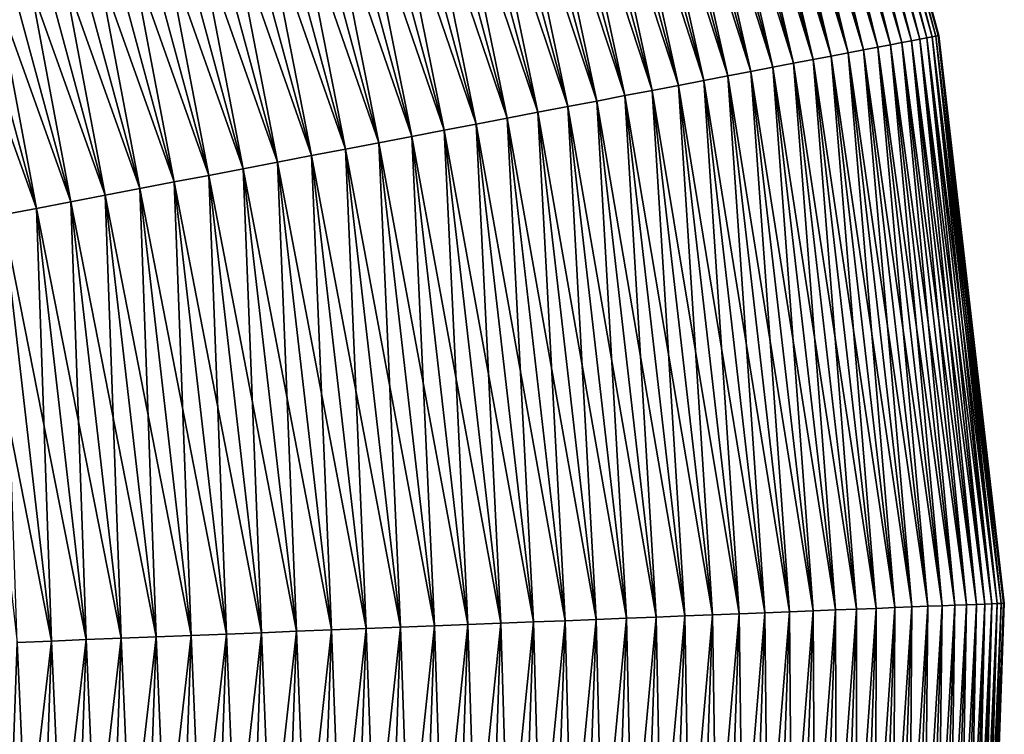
# Model space of a CAD drawing. Header units: metres. Extents: x -80 to 80, y -455 to 95.
# Tile 84 of 256: x 23 to 31, y -394 to -388. Entities that reach past the tile are written whole.
import ezdxf

# ---------------------------------------------------------------- set-up
doc = ezdxf.new("R2010")
doc.units = ezdxf.units.M
doc.layers.add('solid_501010_k_01_01', color=7, linetype='CONTINUOUS')

msp = doc.modelspace()

# ---------------------------------------------------------------- linework, layer by layer
at = {"layer": 'solid_501010_k_01_01'}
for points in [[(29.415991, -383.872864, 454.759735), (29.374084, -383.887634, 455.109741), (30.634951, -388.377563, 454.759735)], [(29.374084, -383.887634, 452.290253), (29.415991, -383.872864, 452.640259), (30.591309, -388.385925, 452.290253)], [(29.445982, -383.862274, 454.407654), (29.415991, -383.872864, 454.759735), (30.666183, -388.371582, 454.407654)], [(29.415991, -383.872864, 452.640259), (29.445982, -383.862274, 452.99234), (30.634951, -388.377563, 452.640259)], [(29.415991, -383.872864, 454.759735), (30.634951, -388.377563, 454.759735), (30.666183, -388.371582, 454.407654)], [(29.415991, -383.872864, 452.640259), (30.634951, -388.377563, 452.640259), (30.591309, -388.385925, 452.290253)], [(29.464001, -383.855927, 454.054169), (29.445982, -383.862274, 454.407654), (30.68495, -388.367981, 454.054169)], [(29.445982, -383.862274, 452.99234), (29.464001, -383.855927, 453.345825), (30.666183, -388.371582, 452.99234)], [(29.445982, -383.862274, 454.407654), (30.666183, -388.371582, 454.407654), (30.68495, -388.367981, 454.054169)], [(29.445982, -383.862274, 452.99234), (30.666183, -388.371582, 452.99234), (30.634951, -388.377563, 452.640259)], [(29.470011, -383.85379, 453.700012), (29.464001, -383.855927, 454.054169), (30.691208, -388.366791, 453.700012)], [(29.464001, -383.855927, 453.345825), (29.470011, -383.85379, 453.700012), (30.68495, -388.367981, 453.345825)], [(29.464001, -383.855927, 454.054169), (30.68495, -388.367981, 454.054169), (30.691208, -388.366791, 453.700012)], [(29.464001, -383.855927, 453.345825), (30.68495, -388.367981, 453.345825), (30.666183, -388.371582, 452.99234)], [(29.470011, -383.85379, 453.700012), (30.691208, -388.366791, 453.700012), (30.68495, -388.367981, 453.345825)], [(29.177822, -383.956879, 456.140472), (29.089314, -383.988098, 456.475372), (30.386913, -388.42511, 456.140472)], [(29.089314, -383.988098, 450.924622), (29.177822, -383.956879, 451.259521), (30.294737, -388.44278, 450.924622)], [(29.254885, -383.929688, 455.800812), (29.177822, -383.956879, 456.140472), (30.467169, -388.409729, 455.800812)], [(29.177822, -383.956879, 451.259521), (29.254885, -383.929688, 451.599213), (30.386913, -388.42511, 451.259521)], [(29.177822, -383.956879, 456.140472), (30.386913, -388.42511, 456.140472), (30.467169, -388.409729, 455.800812)], [(29.177822, -383.956879, 451.259521), (30.386913, -388.42511, 451.259521), (30.294737, -388.44278, 450.924622)], [(29.320349, -383.906586, 455.457001), (29.254885, -383.929688, 455.800812), (30.535345, -388.396667, 455.457001)], [(29.254885, -383.929688, 451.599213), (29.320349, -383.906586, 451.942993), (30.467169, -388.409729, 451.599213)], [(29.254885, -383.929688, 455.800812), (30.467169, -388.409729, 455.800812), (30.535345, -388.396667, 455.457001)], [(29.254885, -383.929688, 451.599213), (30.467169, -388.409729, 451.599213), (30.386913, -388.42511, 451.259521)], [(29.374084, -383.887634, 455.109741), (29.320349, -383.906586, 455.457001), (30.591309, -388.385925, 455.109741)], [(29.320349, -383.906586, 451.942993), (29.374084, -383.887634, 452.290253), (30.535345, -388.396667, 451.942993)], [(29.320349, -383.906586, 455.457001), (30.535345, -388.396667, 455.457001), (30.591309, -388.385925, 455.109741)], [(29.320349, -383.906586, 451.942993), (30.535345, -388.396667, 451.942993), (30.467169, -388.409729, 451.599213)], [(29.374084, -383.887634, 455.109741), (30.591309, -388.385925, 455.109741), (30.634951, -388.377563, 454.759735)], [(29.374084, -383.887634, 452.290253), (30.591309, -388.385925, 452.290253), (30.535345, -388.396667, 451.942993)], [(28.989532, -384.023285, 456.80484), (28.878672, -384.062408, 457.128204), (30.190821, -388.462708, 456.80484)], [(28.878672, -384.062408, 450.27179), (28.989532, -384.023285, 450.595154), (30.075365, -388.484833, 450.27179)], [(29.089314, -383.988098, 456.475372), (28.989532, -384.023285, 456.80484), (30.294737, -388.44278, 456.475372)], [(28.989532, -384.023285, 450.595154), (29.089314, -383.988098, 450.924622), (30.190821, -388.462708, 450.595154)], [(28.989532, -384.023285, 456.80484), (30.190821, -388.462708, 456.80484), (30.294737, -388.44278, 456.475372)], [(28.989532, -384.023285, 450.595154), (30.190821, -388.462708, 450.595154), (30.075365, -388.484833, 450.27179)], [(29.089314, -383.988098, 456.475372), (30.294737, -388.44278, 456.475372), (30.386913, -388.42511, 456.140472)], [(29.089314, -383.988098, 450.924622), (30.294737, -388.44278, 450.924622), (30.190821, -388.462708, 450.595154)], [(28.75695, -384.105347, 457.444855), (28.624609, -384.152039, 457.75415), (29.948601, -388.509125, 457.444855)], [(28.624609, -384.152039, 449.645844), (28.75695, -384.105347, 449.95517), (29.810776, -388.535553, 449.645844)], [(28.878672, -384.062408, 457.128204), (28.75695, -384.105347, 457.444855), (30.075365, -388.484833, 457.128204)], [(28.75695, -384.105347, 449.95517), (28.878672, -384.062408, 450.27179), (29.948601, -388.509125, 449.95517)], [(28.75695, -384.105347, 457.444855), (29.948601, -388.509125, 457.444855), (30.075365, -388.484833, 457.128204)], [(28.75695, -384.105347, 449.95517), (29.948601, -388.509125, 449.95517), (29.810776, -388.535553, 449.645844)], [(28.878672, -384.062408, 457.128204), (30.075365, -388.484833, 457.128204), (30.190821, -388.462708, 456.80484)], [(28.878672, -384.062408, 450.27179), (30.075365, -388.484833, 450.27179), (29.948601, -388.509125, 449.95517)], [(28.481905, -384.202362, 458.055481), (28.329117, -384.256287, 458.348297), (29.662157, -388.564056, 458.055481)], [(28.329117, -384.256287, 449.051697), (28.481905, -384.202362, 449.344513), (29.503038, -388.594543, 449.051697)], [(28.624609, -384.152039, 457.75415), (28.481905, -384.202362, 458.055481), (29.810776, -388.535553, 457.75415)], [(28.481905, -384.202362, 449.344513), (28.624609, -384.152039, 449.645844), (29.662157, -388.564056, 449.344513)], [(28.481905, -384.202362, 458.055481), (29.662157, -388.564056, 458.055481), (29.810776, -388.535553, 457.75415)], [(28.481905, -384.202362, 449.344513), (29.662157, -388.564056, 449.344513), (29.503038, -388.594543, 449.051697)], [(28.624609, -384.152039, 457.75415), (29.810776, -388.535553, 457.75415), (29.948601, -388.509125, 457.444855)], [(28.624609, -384.152039, 449.645844), (29.810776, -388.535553, 449.645844), (29.662157, -388.564056, 449.344513)], [(28.329117, -384.256287, 458.348297), (28.166548, -384.313629, 458.631989), (29.503038, -388.594543, 458.348297)], [(28.166548, -384.313629, 448.768005), (28.329117, -384.256287, 449.051697), (29.333733, -388.626984, 448.768005)], [(28.329117, -384.256287, 458.348297), (29.503038, -388.594543, 458.348297), (29.662157, -388.564056, 458.055481)], [(28.329117, -384.256287, 449.051697), (29.503038, -388.594543, 449.051697), (29.333733, -388.626984, 448.768005)], [(28.166548, -384.313629, 458.631989), (27.994514, -384.374298, 458.906006), (29.333733, -388.626984, 458.631989)], [(27.994514, -384.374298, 448.493988), (28.166548, -384.313629, 448.768005), (29.15457, -388.661346, 448.493988)], [(28.166548, -384.313629, 458.631989), (29.333733, -388.626984, 458.631989), (29.503038, -388.594543, 458.348297)], [(28.166548, -384.313629, 448.768005), (29.333733, -388.626984, 448.768005), (29.15457, -388.661346, 448.493988)], [(27.813353, -384.438232, 459.16983), (27.623423, -384.505219, 459.422913), (28.965902, -388.69751, 459.16983)], [(27.623423, -384.505219, 447.977081), (27.813353, -384.438232, 448.230164), (28.768101, -388.735413, 447.977081)], [(27.994514, -384.374298, 458.906006), (27.813353, -384.438232, 459.16983), (29.15457, -388.661346, 458.906006)], [(27.813353, -384.438232, 448.230164), (27.994514, -384.374298, 448.493988), (28.965902, -388.69751, 448.230164)], [(27.813353, -384.438232, 459.16983), (28.965902, -388.69751, 459.16983), (29.15457, -388.661346, 458.906006)], [(27.813353, -384.438232, 448.230164), (28.965902, -388.69751, 448.230164), (28.768101, -388.735413, 447.977081)], [(27.994514, -384.374298, 458.906006), (29.15457, -388.661346, 458.906006), (29.333733, -388.626984, 458.631989)], [(27.994514, -384.374298, 448.493988), (29.15457, -388.661346, 448.493988), (28.965902, -388.69751, 448.230164)], [(27.623423, -384.505219, 459.422913), (27.425091, -384.575195, 459.664795), (28.768101, -388.735413, 459.422913)], [(27.425091, -384.575195, 447.735199), (27.623423, -384.505219, 447.977081), (28.56155, -388.775024, 447.735199)], [(27.623423, -384.505219, 459.422913), (28.768101, -388.735413, 459.422913), (28.965902, -388.69751, 459.16983)], [(27.623423, -384.505219, 447.977081), (28.768101, -388.735413, 447.977081), (28.56155, -388.775024, 447.735199)], [(27.425091, -384.575195, 459.664795), (27.21875, -384.64798, 459.894958), (28.56155, -388.775024, 459.664795)], [(27.21875, -384.64798, 447.505035), (27.425091, -384.575195, 447.735199), (28.346659, -388.816223, 447.505035)], [(27.425091, -384.575195, 459.664795), (28.56155, -388.775024, 459.664795), (28.768101, -388.735413, 459.422913)], [(27.425091, -384.575195, 447.735199), (28.56155, -388.775024, 447.735199), (28.346659, -388.816223, 447.505035)], [(27.21875, -384.64798, 459.894958), (27.004805, -384.72345, 460.112976), (28.346659, -388.816223, 459.894958)], [(27.004805, -384.72345, 447.287018), (27.21875, -384.64798, 447.505035), (28.123848, -388.858917, 447.287018)], [(27.21875, -384.64798, 459.894958), (28.346659, -388.816223, 459.894958), (28.56155, -388.775024, 459.664795)], [(27.21875, -384.64798, 447.505035), (28.346659, -388.816223, 447.505035), (28.123848, -388.858917, 447.287018)], [(27.004805, -384.72345, 460.112976), (26.783672, -384.801453, 460.31842), (28.123848, -388.858917, 460.112976)], [(26.783672, -384.801453, 447.081573), (27.004805, -384.72345, 447.287018), (27.893551, -388.903076, 447.081573)], [(27.004805, -384.72345, 460.112976), (28.123848, -388.858917, 460.112976), (28.346659, -388.816223, 459.894958)], [(27.004805, -384.72345, 447.287018), (28.123848, -388.858917, 447.287018), (27.893551, -388.903076, 447.081573)], [(26.783672, -384.801453, 460.31842), (26.555786, -384.881866, 460.510895), (27.893551, -388.903076, 460.31842)], [(26.555786, -384.881866, 446.889099), (26.783672, -384.801453, 447.081573), (27.656223, -388.948547, 446.889099)], [(26.783672, -384.801453, 460.31842), (27.893551, -388.903076, 460.31842), (28.123848, -388.858917, 460.112976)], [(26.783672, -384.801453, 447.081573), (27.893551, -388.903076, 447.081573), (27.656223, -388.948547, 446.889099)], [(26.555786, -384.881866, 460.510895), (26.321596, -384.964478, 460.690002), (27.656223, -388.948547, 460.510895)], [(26.321596, -384.964478, 446.709991), (26.555786, -384.881866, 446.889099), (27.412329, -388.9953, 446.709991)], [(26.555786, -384.881866, 460.510895), (27.656223, -388.948547, 460.510895), (27.893551, -388.903076, 460.31842)], [(26.555786, -384.881866, 446.889099), (27.656223, -388.948547, 446.889099), (27.412329, -388.9953, 446.709991)], [(26.321596, -384.964478, 460.690002), (26.08156, -385.049164, 460.855408), (27.412329, -388.9953, 460.690002)], [(26.08156, -385.049164, 446.544586), (26.321596, -384.964478, 446.709991), (27.162346, -389.043243, 446.544586)], [(26.321596, -384.964478, 460.690002), (27.412329, -388.9953, 460.690002), (27.656223, -388.948547, 460.510895)], [(26.321596, -384.964478, 446.709991), (27.412329, -388.9953, 446.709991), (27.162346, -389.043243, 446.544586)], [(26.08156, -385.049164, 460.855408), (25.836149, -385.135712, 461.006805), (27.162346, -389.043243, 460.855408)], [(25.836149, -385.135712, 446.393219), (26.08156, -385.049164, 446.544586), (26.906765, -389.092224, 446.393219)], [(26.08156, -385.049164, 460.855408), (27.162346, -389.043243, 460.855408), (27.412329, -388.9953, 460.690002)], [(26.08156, -385.049164, 446.544586), (27.162346, -389.043243, 446.544586), (26.906765, -389.092224, 446.393219)], [(25.836149, -385.135712, 461.006805), (25.585842, -385.22403, 461.143829), (26.906765, -389.092224, 461.006805)], [(25.585842, -385.22403, 446.256165), (25.836149, -385.135712, 446.393219), (26.646086, -389.142181, 446.256165)], [(25.836149, -385.135712, 461.006805), (26.906765, -389.092224, 461.006805), (27.162346, -389.043243, 460.855408)], [(25.836149, -385.135712, 446.393219), (26.906765, -389.092224, 446.393219), (26.646086, -389.142181, 446.256165)], [(25.585842, -385.22403, 461.143829), (25.331133, -385.313873, 461.266296), (26.646086, -389.142181, 461.143829)], [(25.331133, -385.313873, 446.133698), (25.585842, -385.22403, 446.256165), (26.380823, -389.193054, 446.133698)], [(25.585842, -385.22403, 461.143829), (26.646086, -389.142181, 461.143829), (26.906765, -389.092224, 461.006805)], [(25.585842, -385.22403, 446.256165), (26.646086, -389.142181, 446.256165), (26.380823, -389.193054, 446.133698)], [(25.331133, -385.313873, 461.266296), (25.072521, -385.405121, 461.373901), (26.380823, -389.193054, 461.266296)], [(25.072521, -385.405121, 446.026093), (25.331133, -385.313873, 446.133698), (26.111492, -389.244659, 446.026093)], [(25.331133, -385.313873, 461.266296), (26.380823, -389.193054, 461.266296), (26.646086, -389.142181, 461.143829)], [(25.331133, -385.313873, 446.133698), (26.380823, -389.193054, 446.133698), (26.111492, -389.244659, 446.026093)], [(25.072521, -385.405121, 461.373901), (24.810511, -385.497528, 461.466461), (26.111492, -389.244659, 461.373901)], [(24.810511, -385.497528, 445.933533), (25.072521, -385.405121, 446.026093), (25.838625, -389.296967, 445.933533)], [(25.072521, -385.405121, 461.373901), (26.111492, -389.244659, 461.373901), (26.380823, -389.193054, 461.266296)], [(25.072521, -385.405121, 446.026093), (26.111492, -389.244659, 446.026093), (25.838625, -389.296967, 445.933533)], [(24.810511, -385.497528, 461.466461), (24.545616, -385.590973, 461.543793), (25.838625, -389.296967, 461.466461)], [(24.545616, -385.590973, 445.856201), (24.810511, -385.497528, 445.933533), (25.562756, -389.349854, 445.856201)], [(24.810511, -385.497528, 461.466461), (25.838625, -389.296967, 461.466461), (26.111492, -389.244659, 461.373901)], [(24.810511, -385.497528, 445.933533), (25.838625, -389.296967, 445.933533), (25.562756, -389.349854, 445.856201)], [(24.545616, -385.590973, 461.543793), (24.27836, -385.685272, 461.605743), (25.562756, -389.349854, 461.543793)], [(24.27836, -385.685272, 445.79425), (24.545616, -385.590973, 445.856201), (25.284424, -389.403198, 445.79425)], [(24.545616, -385.590973, 461.543793), (25.562756, -389.349854, 461.543793), (25.838625, -389.296967, 461.466461)], [(24.545616, -385.590973, 445.856201), (25.562756, -389.349854, 445.856201), (25.284424, -389.403198, 445.79425)], [(24.27836, -385.685272, 461.605743), (24.009264, -385.780212, 461.652222), (25.284424, -389.403198, 461.605743)], [(24.009264, -385.780212, 445.747803), (24.27836, -385.685272, 445.79425), (25.004175, -389.45694, 445.747803)], [(24.27836, -385.685272, 461.605743), (25.284424, -389.403198, 461.605743), (25.562756, -389.349854, 461.543793)], [(24.27836, -385.685272, 445.79425), (25.284424, -389.403198, 445.79425), (25.004175, -389.45694, 445.747803)], [(24.009264, -385.780212, 461.652222), (23.738855, -385.87558, 461.683075), (25.004175, -389.45694, 461.652222)], [(23.738855, -385.87558, 445.716919), (24.009264, -385.780212, 445.747803), (24.722561, -389.510925, 445.716919)], [(24.009264, -385.780212, 461.652222), (25.004175, -389.45694, 461.652222), (25.284424, -389.403198, 461.605743)], [(24.009264, -385.780212, 445.747803), (25.004175, -389.45694, 445.747803), (24.722561, -389.510925, 445.716919)], [(23.738855, -385.87558, 461.683075), (23.467665, -385.971252, 461.698273), (24.722561, -389.510925, 461.683075)], [(23.467665, -385.971252, 445.701721), (23.738855, -385.87558, 445.716919), (24.440134, -389.565063, 445.701721)], [(23.738855, -385.87558, 461.683075), (24.722561, -389.510925, 461.683075), (25.004175, -389.45694, 461.652222)], [(23.738855, -385.87558, 445.716919), (24.722561, -389.510925, 445.716919), (24.440134, -389.565063, 445.701721)], [(23.467665, -385.971252, 461.698273), (23.196224, -386.067017, 461.697784), (24.440134, -389.565063, 461.698273)], [(23.196224, -386.067017, 445.702209), (23.467665, -385.971252, 445.701721), (24.157446, -389.619232, 445.702209)], [(23.467665, -385.971252, 461.698273), (24.440134, -389.565063, 461.698273), (24.722561, -389.510925, 461.683075)], [(23.467665, -385.971252, 445.701721), (24.440134, -389.565063, 445.701721), (24.157446, -389.619232, 445.702209)], [(23.196224, -386.067017, 461.697784), (22.925068, -386.162659, 461.681641), (24.157446, -389.619232, 461.697784)], [(22.925068, -386.162659, 445.718384), (23.196224, -386.067017, 445.702209), (23.875051, -389.67337, 445.718384)], [(23.196224, -386.067017, 461.697784), (24.157446, -389.619232, 461.697784), (24.440134, -389.565063, 461.698273)], [(23.196224, -386.067017, 445.702209), (24.157446, -389.619232, 445.702209), (23.875051, -389.67337, 445.718384)], [(22.925068, -386.162659, 461.681641), (22.654724, -386.258057, 461.649811), (23.875051, -389.67337, 461.681641)], [(22.654724, -386.258057, 445.750183), (22.925068, -386.162659, 445.718384), (23.593506, -389.727356, 445.750183)], [(22.925068, -386.162659, 461.681641), (23.875051, -389.67337, 461.681641), (24.157446, -389.619232, 461.697784)], [(22.925068, -386.162659, 445.718384), (23.875051, -389.67337, 445.718384), (23.593506, -389.727356, 445.750183)], [(22.654724, -386.258057, 461.649811), (22.385725, -386.352936, 461.602417), (23.593506, -389.727356, 461.649811)], [(22.385725, -386.352936, 445.797577), (22.654724, -386.258057, 445.750183), (23.31336, -389.781036, 445.797577)], [(22.654724, -386.258057, 461.649811), (23.593506, -389.727356, 461.649811), (23.875051, -389.67337, 461.681641)], [(22.654724, -386.258057, 445.750183), (23.593506, -389.727356, 445.750183), (23.31336, -389.781036, 445.797577)], [(22.385725, -386.352936, 461.602417), (22.118597, -386.447174, 461.53952), (23.31336, -389.781036, 461.602417)], [(22.385725, -386.352936, 461.602417), (23.31336, -389.781036, 461.602417), (23.593506, -389.727356, 461.649811)], [(22.385725, -386.352936, 445.797577), (23.31336, -389.781036, 445.797577), (23.035164, -389.834381, 445.860474)], [(22.118597, -386.447174, 461.53952), (23.035164, -389.834381, 461.53952), (23.31336, -389.781036, 461.602417)], [(30.591309, -388.385925, 455.109741), (30.535345, -388.396667, 455.457001), (31.123808, -393.015472, 455.109741)], [(30.535345, -388.396667, 451.942993), (30.591309, -388.385925, 452.290253), (31.06687, -393.017731, 451.942993)], [(30.634951, -388.377563, 454.759735), (30.591309, -388.385925, 455.109741), (31.168209, -393.013733, 454.759735)], [(30.591309, -388.385925, 452.290253), (30.634951, -388.377563, 452.640259), (31.123808, -393.015472, 452.290253)], [(30.591309, -388.385925, 455.109741), (31.123808, -393.015472, 455.109741), (31.168209, -393.013733, 454.759735)], [(30.591309, -388.385925, 452.290253), (31.123808, -393.015472, 452.290253), (31.06687, -393.017731, 451.942993)], [(30.666183, -388.371582, 454.407654), (30.634951, -388.377563, 454.759735), (31.199987, -393.012451, 454.407654)], [(30.634951, -388.377563, 452.640259), (30.666183, -388.371582, 452.99234), (31.168209, -393.013733, 452.640259)], [(30.634951, -388.377563, 454.759735), (31.168209, -393.013733, 454.759735), (31.199987, -393.012451, 454.407654)], [(30.634951, -388.377563, 452.640259), (31.168209, -393.013733, 452.640259), (31.123808, -393.015472, 452.290253)], [(30.68495, -388.367981, 454.054169), (30.666183, -388.371582, 454.407654), (31.219078, -393.011719, 454.054169)], [(30.666183, -388.371582, 452.99234), (30.68495, -388.367981, 453.345825), (31.199987, -393.012451, 452.99234)], [(30.666183, -388.371582, 454.407654), (31.199987, -393.012451, 454.407654), (31.219078, -393.011719, 454.054169)], [(30.666183, -388.371582, 452.99234), (31.199987, -393.012451, 452.99234), (31.168209, -393.013733, 452.640259)], [(30.691208, -388.366791, 453.700012), (30.68495, -388.367981, 454.054169), (31.225447, -393.011444, 453.700012)], [(30.68495, -388.367981, 453.345825), (30.691208, -388.366791, 453.700012), (31.219078, -393.011719, 453.345825)], [(30.68495, -388.367981, 454.054169), (31.219078, -393.011719, 454.054169), (31.225447, -393.011444, 453.700012)], [(30.68495, -388.367981, 453.345825), (31.219078, -393.011719, 453.345825), (31.199987, -393.012451, 452.99234)], [(30.691208, -388.366791, 453.700012), (31.225447, -393.011444, 453.700012), (31.219078, -393.011719, 453.345825)], [(30.190821, -388.462708, 456.80484), (30.075365, -388.484833, 457.128204), (30.716349, -393.031647, 456.80484)], [(30.075365, -388.484833, 450.27179), (30.190821, -388.462708, 450.595154), (30.598885, -393.036316, 450.27179)], [(30.294737, -388.44278, 456.475372), (30.190821, -388.462708, 456.80484), (30.822073, -393.027466, 456.475372)], [(30.190821, -388.462708, 450.595154), (30.294737, -388.44278, 450.924622), (30.716349, -393.031647, 450.595154)], [(30.190821, -388.462708, 456.80484), (30.716349, -393.031647, 456.80484), (30.822073, -393.027466, 456.475372)], [(30.190821, -388.462708, 450.595154), (30.716349, -393.031647, 450.595154), (30.598885, -393.036316, 450.27179)], [(30.386913, -388.42511, 456.140472), (30.294737, -388.44278, 456.475372), (30.915855, -393.023743, 456.140472)], [(30.294737, -388.44278, 450.924622), (30.386913, -388.42511, 451.259521), (30.822073, -393.027466, 450.924622)], [(30.294737, -388.44278, 456.475372), (30.822073, -393.027466, 456.475372), (30.915855, -393.023743, 456.140472)], [(30.294737, -388.44278, 450.924622), (30.822073, -393.027466, 450.924622), (30.716349, -393.031647, 450.595154)], [(30.467169, -388.409729, 455.800812), (30.386913, -388.42511, 456.140472), (30.997507, -393.020508, 455.800812)], [(30.386913, -388.42511, 451.259521), (30.467169, -388.409729, 451.599213), (30.915855, -393.023743, 451.259521)], [(30.386913, -388.42511, 456.140472), (30.915855, -393.023743, 456.140472), (30.997507, -393.020508, 455.800812)], [(30.386913, -388.42511, 451.259521), (30.915855, -393.023743, 451.259521), (30.822073, -393.027466, 450.924622)], [(30.535345, -388.396667, 455.457001), (30.467169, -388.409729, 455.800812), (31.06687, -393.017731, 455.457001)], [(30.467169, -388.409729, 451.599213), (30.535345, -388.396667, 451.942993), (30.997507, -393.020508, 451.599213)], [(30.467169, -388.409729, 455.800812), (30.997507, -393.020508, 455.800812), (31.06687, -393.017731, 455.457001)], [(30.467169, -388.409729, 451.599213), (30.997507, -393.020508, 451.599213), (30.915855, -393.023743, 451.259521)], [(30.535345, -388.396667, 455.457001), (31.06687, -393.017731, 455.457001), (31.123808, -393.015472, 455.109741)], [(30.535345, -388.396667, 451.942993), (31.06687, -393.017731, 451.942993), (30.997507, -393.020508, 451.599213)], [(29.810776, -388.535553, 457.75415), (29.662157, -388.564056, 458.055481), (30.329687, -393.046997, 457.75415)], [(29.662157, -388.564056, 449.344513), (29.810776, -388.535553, 449.645844), (30.178482, -393.052979, 449.344513)], [(29.948601, -388.509125, 457.444855), (29.810776, -388.535553, 457.75415), (30.469913, -393.041412, 457.444855)], [(29.810776, -388.535553, 449.645844), (29.948601, -388.509125, 449.95517), (30.329687, -393.046997, 449.645844)], [(29.810776, -388.535553, 457.75415), (30.329687, -393.046997, 457.75415), (30.469913, -393.041412, 457.444855)], [(29.810776, -388.535553, 449.645844), (30.329687, -393.046997, 449.645844), (30.178482, -393.052979, 449.344513)], [(30.075365, -388.484833, 457.128204), (29.948601, -388.509125, 457.444855), (30.598885, -393.036316, 457.128204)], [(29.948601, -388.509125, 449.95517), (30.075365, -388.484833, 450.27179), (30.469913, -393.041412, 449.95517)], [(29.948601, -388.509125, 457.444855), (30.469913, -393.041412, 457.444855), (30.598885, -393.036316, 457.128204)], [(29.948601, -388.509125, 449.95517), (30.469913, -393.041412, 449.95517), (30.329687, -393.046997, 449.645844)], [(30.075365, -388.484833, 457.128204), (30.598885, -393.036316, 457.128204), (30.716349, -393.031647, 456.80484)], [(30.075365, -388.484833, 450.27179), (30.598885, -393.036316, 450.27179), (30.469913, -393.041412, 449.95517)], [(29.333733, -388.626984, 458.631989), (29.15457, -388.661346, 458.906006), (29.844341, -393.066223, 458.631989)], [(29.15457, -388.661346, 448.493988), (29.333733, -388.626984, 448.768005), (29.66206, -393.073456, 448.493988)], [(29.503038, -388.594543, 458.348297), (29.333733, -388.626984, 458.631989), (30.016594, -393.059387, 458.348297)], [(29.333733, -388.626984, 448.768005), (29.503038, -388.594543, 449.051697), (29.844341, -393.066223, 448.768005)], [(29.333733, -388.626984, 458.631989), (29.844341, -393.066223, 458.631989), (30.016594, -393.059387, 458.348297)], [(29.333733, -388.626984, 448.768005), (29.844341, -393.066223, 448.768005), (29.66206, -393.073456, 448.493988)], [(29.662157, -388.564056, 458.055481), (29.503038, -388.594543, 458.348297), (30.178482, -393.052979, 458.055481)], [(29.503038, -388.594543, 449.051697), (29.662157, -388.564056, 449.344513), (30.016594, -393.059387, 449.051697)], [(29.503038, -388.594543, 458.348297), (30.016594, -393.059387, 458.348297), (30.178482, -393.052979, 458.055481)], [(29.503038, -388.594543, 449.051697), (30.016594, -393.059387, 449.051697), (29.844341, -393.066223, 448.768005)], [(29.662157, -388.564056, 458.055481), (30.178482, -393.052979, 458.055481), (30.329687, -393.046997, 457.75415)], [(29.662157, -388.564056, 449.344513), (30.178482, -393.052979, 449.344513), (30.016594, -393.059387, 449.051697)], [(28.965902, -388.69751, 459.16983), (28.768101, -388.735413, 459.422913), (29.470108, -393.081085, 459.16983)], [(28.768101, -388.735413, 447.977081), (28.965902, -388.69751, 448.230164), (29.268862, -393.08905, 447.977081)], [(29.15457, -388.661346, 458.906006), (28.965902, -388.69751, 459.16983), (29.66206, -393.073456, 458.906006)], [(28.965902, -388.69751, 448.230164), (29.15457, -388.661346, 448.493988), (29.470108, -393.081085, 448.230164)], [(28.965902, -388.69751, 459.16983), (29.470108, -393.081085, 459.16983), (29.66206, -393.073456, 458.906006)], [(28.965902, -388.69751, 448.230164), (29.470108, -393.081085, 448.230164), (29.268862, -393.08905, 447.977081)], [(29.15457, -388.661346, 458.906006), (29.66206, -393.073456, 458.906006), (29.844341, -393.066223, 458.631989)], [(29.15457, -388.661346, 448.493988), (29.66206, -393.073456, 448.493988), (29.470108, -393.081085, 448.230164)], [(28.56155, -388.775024, 459.664795), (28.346659, -388.816223, 459.894958), (29.058718, -393.097382, 459.664795)], [(28.346659, -388.816223, 447.505035), (28.56155, -388.775024, 447.735199), (28.840086, -393.106079, 447.505035)], [(28.768101, -388.735413, 459.422913), (28.56155, -388.775024, 459.664795), (29.268862, -393.08905, 459.422913)], [(28.56155, -388.775024, 447.735199), (28.768101, -388.735413, 447.977081), (29.058718, -393.097382, 447.735199)], [(28.56155, -388.775024, 459.664795), (29.058718, -393.097382, 459.664795), (29.268862, -393.08905, 459.422913)], [(28.56155, -388.775024, 447.735199), (29.058718, -393.097382, 447.735199), (28.840086, -393.106079, 447.505035)], [(28.768101, -388.735413, 459.422913), (29.268862, -393.08905, 459.422913), (29.470108, -393.081085, 459.16983)], [(28.768101, -388.735413, 447.977081), (29.268862, -393.08905, 447.977081), (29.058718, -393.097382, 447.735199)], [(28.123848, -388.858917, 460.112976), (27.893551, -388.903076, 460.31842), (28.613396, -393.115051, 460.112976)], [(27.893551, -388.903076, 447.081573), (28.123848, -388.858917, 447.287018), (28.379091, -393.124359, 447.081573)], [(28.346659, -388.816223, 459.894958), (28.123848, -388.858917, 460.112976), (28.840086, -393.106079, 459.894958)], [(28.123848, -388.858917, 447.287018), (28.346659, -388.816223, 447.505035), (28.613396, -393.115051, 447.287018)], [(28.123848, -388.858917, 460.112976), (28.613396, -393.115051, 460.112976), (28.840086, -393.106079, 459.894958)], [(28.123848, -388.858917, 447.287018), (28.613396, -393.115051, 447.287018), (28.379091, -393.124359, 447.081573)], [(28.346659, -388.816223, 459.894958), (28.840086, -393.106079, 459.894958), (29.058718, -393.097382, 459.664795)], [(28.346659, -388.816223, 447.505035), (28.840086, -393.106079, 447.505035), (28.613396, -393.115051, 447.287018)], [(27.656223, -388.948547, 460.510895), (27.412329, -388.9953, 460.690002), (28.137632, -393.133942, 460.510895)], [(27.412329, -388.9953, 446.709991), (27.656223, -388.948547, 446.889099), (27.889492, -393.143768, 446.709991)], [(27.893551, -388.903076, 460.31842), (27.656223, -388.948547, 460.510895), (28.379091, -393.124359, 460.31842)], [(27.656223, -388.948547, 446.889099), (27.893551, -388.903076, 447.081573), (28.137632, -393.133942, 446.889099)], [(27.656223, -388.948547, 460.510895), (28.137632, -393.133942, 460.510895), (28.379091, -393.124359, 460.31842)], [(27.656223, -388.948547, 446.889099), (28.137632, -393.133942, 446.889099), (27.889492, -393.143768, 446.709991)], [(27.893551, -388.903076, 460.31842), (28.379091, -393.124359, 460.31842), (28.613396, -393.115051, 460.112976)], [(27.893551, -388.903076, 447.081573), (28.379091, -393.124359, 447.081573), (28.137632, -393.133942, 446.889099)], [(27.412329, -388.9953, 460.690002), (27.162346, -389.043243, 460.855408), (27.889492, -393.143768, 460.690002)], [(27.162346, -389.043243, 446.544586), (27.412329, -388.9953, 446.709991), (27.635159, -393.15387, 446.544586)], [(27.412329, -388.9953, 460.690002), (27.889492, -393.143768, 460.690002), (28.137632, -393.133942, 460.510895)], [(27.412329, -388.9953, 446.709991), (27.889492, -393.143768, 446.709991), (27.635159, -393.15387, 446.544586)], [(26.906765, -389.092224, 461.006805), (26.646086, -389.142181, 461.143829), (27.375128, -393.164185, 461.006805)], [(26.646086, -389.142181, 446.256165), (26.906765, -389.092224, 446.393219), (27.109911, -393.174683, 446.256165)], [(27.162346, -389.043243, 460.855408), (26.906765, -389.092224, 461.006805), (27.635159, -393.15387, 460.855408)], [(26.906765, -389.092224, 446.393219), (27.162346, -389.043243, 446.544586), (27.375128, -393.164185, 446.393219)], [(26.906765, -389.092224, 461.006805), (27.375128, -393.164185, 461.006805), (27.635159, -393.15387, 460.855408)], [(26.906765, -389.092224, 446.393219), (27.375128, -393.164185, 446.393219), (27.109911, -393.174683, 446.256165)], [(27.162346, -389.043243, 460.855408), (27.635159, -393.15387, 460.855408), (27.889492, -393.143768, 460.690002)], [(27.162346, -389.043243, 446.544586), (27.635159, -393.15387, 446.544586), (27.375128, -393.164185, 446.393219)], [(26.380823, -389.193054, 461.266296), (26.111492, -389.244659, 461.373901), (26.840031, -393.185394, 461.266296)], [(26.111492, -389.244659, 446.026093), (26.380823, -389.193054, 446.133698), (26.566011, -393.196259, 446.026093)], [(26.646086, -389.142181, 461.143829), (26.380823, -389.193054, 461.266296), (27.109911, -393.174683, 461.143829)], [(26.380823, -389.193054, 446.133698), (26.646086, -389.142181, 446.256165), (26.840031, -393.185394, 446.133698)], [(26.380823, -389.193054, 461.266296), (26.840031, -393.185394, 461.266296), (27.109911, -393.174683, 461.143829)], [(26.380823, -389.193054, 446.133698), (26.840031, -393.185394, 446.133698), (26.566011, -393.196259, 446.026093)], [(26.646086, -389.142181, 461.143829), (27.109911, -393.174683, 461.143829), (27.375128, -393.164185, 461.006805)], [(26.646086, -389.142181, 446.256165), (27.109911, -393.174683, 446.256165), (26.840031, -393.185394, 446.133698)], [(26.111492, -389.244659, 461.373901), (25.838625, -389.296967, 461.466461), (26.566011, -393.196259, 461.373901)], [(25.838625, -389.296967, 445.933533), (26.111492, -389.244659, 446.026093), (26.288395, -393.207275, 445.933533)], [(26.111492, -389.244659, 461.373901), (26.566011, -393.196259, 461.373901), (26.840031, -393.185394, 461.266296)], [(26.111492, -389.244659, 446.026093), (26.566011, -393.196259, 446.026093), (26.288395, -393.207275, 445.933533)], [(25.562756, -389.349854, 461.543793), (25.284424, -389.403198, 461.605743), (26.007723, -393.218414, 461.543793)], [(25.284424, -389.403198, 445.79425), (25.562756, -389.349854, 445.856201), (25.724546, -393.229645, 445.79425)], [(25.838625, -389.296967, 461.466461), (25.562756, -389.349854, 461.543793), (26.288395, -393.207275, 461.466461)], [(25.562756, -389.349854, 445.856201), (25.838625, -389.296967, 445.933533), (26.007723, -393.218414, 445.856201)], [(25.562756, -389.349854, 461.543793), (26.007723, -393.218414, 461.543793), (26.288395, -393.207275, 461.466461)], [(25.562756, -389.349854, 445.856201), (26.007723, -393.218414, 445.856201), (25.724546, -393.229645, 445.79425)], [(25.838625, -389.296967, 461.466461), (26.288395, -393.207275, 461.466461), (26.566011, -393.196259, 461.373901)], [(25.838625, -389.296967, 445.933533), (26.288395, -393.207275, 445.933533), (26.007723, -393.218414, 445.856201)], [(25.284424, -389.403198, 461.605743), (25.004175, -389.45694, 461.652222), (25.724546, -393.229645, 461.605743)], [(25.004175, -389.45694, 445.747803), (25.284424, -389.403198, 445.79425), (25.439421, -393.240967, 445.747803)], [(25.284424, -389.403198, 461.605743), (25.724546, -393.229645, 461.605743), (26.007723, -393.218414, 461.543793)], [(25.284424, -389.403198, 445.79425), (25.724546, -393.229645, 445.79425), (25.439421, -393.240967, 445.747803)], [(24.722561, -389.510925, 461.683075), (24.440134, -389.565063, 461.698273), (25.152905, -393.252319, 461.683075)], [(24.440134, -389.565063, 445.701721), (24.722561, -389.510925, 445.716919), (24.865561, -393.263702, 445.701721)], [(25.004175, -389.45694, 461.652222), (24.722561, -389.510925, 461.683075), (25.439421, -393.240967, 461.652222)], [(24.722561, -389.510925, 445.716919), (25.004175, -389.45694, 445.747803), (25.152905, -393.252319, 445.716919)], [(24.722561, -389.510925, 461.683075), (25.152905, -393.252319, 461.683075), (25.439421, -393.240967, 461.652222)], [(24.722561, -389.510925, 445.716919), (25.152905, -393.252319, 445.716919), (24.865561, -393.263702, 445.701721)], [(25.004175, -389.45694, 461.652222), (25.439421, -393.240967, 461.652222), (25.724546, -393.229645, 461.605743)], [(25.004175, -389.45694, 445.747803), (25.439421, -393.240967, 445.747803), (25.152905, -393.252319, 445.716919)], [(24.440134, -389.565063, 461.698273), (24.157446, -389.619232, 461.697784), (24.865561, -393.263702, 461.698273)], [(24.157446, -389.619232, 445.702209), (24.440134, -389.565063, 445.701721), (24.577951, -393.275116, 445.702209)], [(24.440134, -389.565063, 461.698273), (24.865561, -393.263702, 461.698273), (25.152905, -393.252319, 461.683075)], [(24.440134, -389.565063, 445.701721), (24.865561, -393.263702, 445.701721), (24.577951, -393.275116, 445.702209)], [(23.875051, -389.67337, 461.681641), (23.593506, -389.727356, 461.649811), (24.290642, -393.28653, 461.681641)], [(23.593506, -389.727356, 445.750183), (23.875051, -389.67337, 445.718384), (24.004196, -393.297882, 445.750183)], [(24.157446, -389.619232, 461.697784), (23.875051, -389.67337, 461.681641), (24.577951, -393.275116, 461.697784)], [(23.875051, -389.67337, 445.718384), (24.157446, -389.619232, 445.702209), (24.290642, -393.28653, 445.718384)], [(23.875051, -389.67337, 461.681641), (24.290642, -393.28653, 461.681641), (24.577951, -393.275116, 461.697784)], [(23.875051, -389.67337, 445.718384), (24.290642, -393.28653, 445.718384), (24.004196, -393.297882, 445.750183)], [(24.157446, -389.619232, 461.697784), (24.577951, -393.275116, 461.697784), (24.865561, -393.263702, 461.698273)], [(24.157446, -389.619232, 445.702209), (24.577951, -393.275116, 445.702209), (24.290642, -393.28653, 445.718384)], [(23.593506, -389.727356, 461.649811), (23.31336, -389.781036, 461.602417), (24.004196, -393.297882, 461.649811)], [(23.31336, -389.781036, 445.797577), (23.593506, -389.727356, 445.750183), (23.719173, -393.309174, 445.797577)], [(23.593506, -389.727356, 461.649811), (24.004196, -393.297882, 461.649811), (24.290642, -393.28653, 461.681641)], [(23.593506, -389.727356, 445.750183), (24.004196, -393.297882, 445.750183), (23.719173, -393.309174, 445.797577)], [(23.035164, -389.834381, 461.53952), (22.75946, -389.887238, 461.461243), (23.436134, -393.320404, 461.53952)], [(23.31336, -389.781036, 461.602417), (23.035164, -389.834381, 461.53952), (23.719173, -393.309174, 461.602417)], [(23.035164, -389.834381, 445.860474), (23.31336, -389.781036, 445.797577), (23.436134, -393.320404, 445.860474)], [(23.035164, -389.834381, 461.53952), (23.436134, -393.320404, 461.53952), (23.719173, -393.309174, 461.602417)], [(23.035164, -389.834381, 445.860474), (23.436134, -393.320404, 445.860474), (23.155632, -393.331543, 445.938751)], [(23.31336, -389.781036, 461.602417), (23.719173, -393.309174, 461.602417), (24.004196, -393.297882, 461.649811)], [(23.31336, -389.781036, 445.797577), (23.719173, -393.309174, 445.797577), (23.436134, -393.320404, 445.860474)], [(22.75946, -389.887238, 461.461243), (23.155632, -393.331543, 461.461243), (23.436134, -393.320404, 461.53952)], [(30.178482, -393.052979, 449.344513), (30.019323, -397.568695, 449.344513), (29.85829, -397.550903, 449.051697)], [(30.016594, -393.059387, 449.051697), (30.178482, -393.052979, 449.344513), (29.85829, -397.550903, 449.051697)], [(30.178482, -393.052979, 458.055481), (30.016594, -393.059387, 458.348297), (30.019323, -397.568695, 458.055481)], [(30.329687, -393.046997, 449.645844), (30.169731, -397.585327, 449.645844), (30.019323, -397.568695, 449.344513)], [(30.178482, -393.052979, 449.344513), (30.329687, -393.046997, 449.645844), (30.019323, -397.568695, 449.344513)], [(30.178482, -393.052979, 458.055481), (30.019323, -397.568695, 458.055481), (30.169731, -397.585327, 457.75415)], [(30.469913, -393.041412, 449.95517), (30.309217, -397.600769, 449.95517), (30.169731, -397.585327, 449.645844)], [(30.329687, -393.046997, 449.645844), (30.469913, -393.041412, 449.95517), (30.169731, -397.585327, 449.645844)], [(30.329687, -393.046997, 457.75415), (30.169731, -397.585327, 457.75415), (30.309217, -397.600769, 457.444855)], [(30.329687, -393.046997, 457.75415), (30.178482, -393.052979, 458.055481), (30.169731, -397.585327, 457.75415)], [(30.598885, -393.036316, 450.27179), (30.43751, -397.614929, 450.27179), (30.309217, -397.600769, 449.95517)], [(30.469913, -393.041412, 449.95517), (30.598885, -393.036316, 450.27179), (30.309217, -397.600769, 449.95517)], [(30.469913, -393.041412, 457.444855), (30.309217, -397.600769, 457.444855), (30.43751, -397.614929, 457.128204)], [(30.469913, -393.041412, 457.444855), (30.329687, -393.046997, 457.75415), (30.309217, -397.600769, 457.444855)], [(30.716349, -393.031647, 450.595154), (30.554354, -397.627869, 450.595154), (30.43751, -397.614929, 450.27179)], [(30.598885, -393.036316, 450.27179), (30.716349, -393.031647, 450.595154), (30.43751, -397.614929, 450.27179)], [(30.598885, -393.036316, 457.128204), (30.43751, -397.614929, 457.128204), (30.554354, -397.627869, 456.80484)], [(30.598885, -393.036316, 457.128204), (30.469913, -393.041412, 457.444855), (30.43751, -397.614929, 457.128204)], [(30.822073, -393.027466, 450.924622), (30.659521, -397.639496, 450.924622), (30.554354, -397.627869, 450.595154)], [(30.716349, -393.031647, 450.595154), (30.822073, -393.027466, 450.924622), (30.554354, -397.627869, 450.595154)], [(30.716349, -393.031647, 456.80484), (30.554354, -397.627869, 456.80484), (30.659521, -397.639496, 456.475372)], [(30.716349, -393.031647, 456.80484), (30.598885, -393.036316, 457.128204), (30.554354, -397.627869, 456.80484)], [(30.915855, -393.023743, 451.259521), (30.752808, -397.649811, 451.259521), (30.659521, -397.639496, 450.924622)], [(30.822073, -393.027466, 450.924622), (30.915855, -393.023743, 451.259521), (30.659521, -397.639496, 450.924622)], [(30.822073, -393.027466, 456.475372), (30.659521, -397.639496, 456.475372), (30.752808, -397.649811, 456.140472)], [(30.822073, -393.027466, 456.475372), (30.716349, -393.031647, 456.80484), (30.659521, -397.639496, 456.475372)], [(30.997507, -393.020508, 451.599213), (30.834028, -397.658783, 451.599213), (30.752808, -397.649811, 451.259521)], [(30.915855, -393.023743, 451.259521), (30.997507, -393.020508, 451.599213), (30.752808, -397.649811, 451.259521)], [(30.915855, -393.023743, 456.140472), (30.752808, -397.649811, 456.140472), (30.834028, -397.658783, 455.800812)], [(30.915855, -393.023743, 456.140472), (30.822073, -393.027466, 456.475372), (30.752808, -397.649811, 456.140472)], [(31.06687, -393.017731, 451.942993), (30.903027, -397.666412, 451.942993), (30.834028, -397.658783, 451.599213)], [(30.997507, -393.020508, 451.599213), (31.06687, -393.017731, 451.942993), (30.834028, -397.658783, 451.599213)], [(30.997507, -393.020508, 455.800812), (30.834028, -397.658783, 455.800812), (30.903027, -397.666412, 455.457001)], [(30.997507, -393.020508, 455.800812), (30.915855, -393.023743, 456.140472), (30.834028, -397.658783, 455.800812)], [(31.123808, -393.015472, 452.290253), (30.959663, -397.672668, 452.290253), (30.903027, -397.666412, 451.942993)], [(31.06687, -393.017731, 451.942993), (31.123808, -393.015472, 452.290253), (30.903027, -397.666412, 451.942993)], [(31.06687, -393.017731, 455.457001), (30.903027, -397.666412, 455.457001), (30.959663, -397.672668, 455.109741)], [(31.06687, -393.017731, 455.457001), (30.997507, -393.020508, 455.800812), (30.903027, -397.666412, 455.457001)], [(31.168209, -393.013733, 452.640259), (31.003832, -397.677551, 452.640259), (30.959663, -397.672668, 452.290253)], [(31.123808, -393.015472, 452.290253), (31.168209, -393.013733, 452.640259), (30.959663, -397.672668, 452.290253)], [(31.123808, -393.015472, 455.109741), (30.959663, -397.672668, 455.109741), (31.003832, -397.677551, 454.759735)], [(31.123808, -393.015472, 455.109741), (31.06687, -393.017731, 455.457001), (30.959663, -397.672668, 455.109741)], [(31.199987, -393.012451, 452.99234), (31.03544, -397.68103, 452.99234), (31.003832, -397.677551, 452.640259)], [(31.168209, -393.013733, 452.640259), (31.199987, -393.012451, 452.99234), (31.003832, -397.677551, 452.640259)], [(31.168209, -393.013733, 454.759735), (31.003832, -397.677551, 454.759735), (31.03544, -397.68103, 454.407654)], [(31.168209, -393.013733, 454.759735), (31.123808, -393.015472, 455.109741), (31.003832, -397.677551, 454.759735)], [(31.219078, -393.011719, 453.345825), (31.054432, -397.683136, 453.345825), (31.03544, -397.68103, 452.99234)], [(31.199987, -393.012451, 452.99234), (31.219078, -393.011719, 453.345825), (31.03544, -397.68103, 452.99234)], [(31.199987, -393.012451, 454.407654), (31.03544, -397.68103, 454.407654), (31.054432, -397.683136, 454.054169)], [(31.199987, -393.012451, 454.407654), (31.168209, -393.013733, 454.759735), (31.03544, -397.68103, 454.407654)], [(31.225447, -393.011444, 453.700012), (31.060766, -397.683838, 453.700012), (31.054432, -397.683136, 453.345825)], [(31.219078, -393.011719, 453.345825), (31.225447, -393.011444, 453.700012), (31.054432, -397.683136, 453.345825)], [(31.219078, -393.011719, 454.054169), (31.054432, -397.683136, 454.054169), (31.060766, -397.683838, 453.700012)], [(31.219078, -393.011719, 454.054169), (31.199987, -393.012451, 454.407654), (31.054432, -397.683136, 454.054169)], [(31.225447, -393.011444, 453.700012), (31.219078, -393.011719, 454.054169), (31.060766, -397.683838, 453.700012)], [(28.137632, -393.133942, 446.889099), (27.989237, -397.344269, 446.889099), (27.742407, -397.316986, 446.709991)], [(27.889492, -393.143768, 446.709991), (28.137632, -393.133942, 446.889099), (27.742407, -397.316986, 446.709991)], [(28.137632, -393.133942, 460.510895), (27.889492, -393.143768, 460.690002), (27.989237, -397.344269, 460.510895)], [(28.379091, -393.124359, 447.081573), (28.229424, -397.370819, 447.081573), (27.989237, -397.344269, 446.889099)], [(28.137632, -393.133942, 446.889099), (28.379091, -393.124359, 447.081573), (27.989237, -397.344269, 446.889099)], [(28.137632, -393.133942, 460.510895), (27.989237, -397.344269, 460.510895), (28.229424, -397.370819, 460.31842)], [(28.379091, -393.124359, 460.31842), (28.137632, -393.133942, 460.510895), (28.229424, -397.370819, 460.31842)], [(28.613396, -393.115051, 447.287018), (28.462492, -397.396606, 447.287018), (28.229424, -397.370819, 447.081573)], [(28.379091, -393.124359, 447.081573), (28.613396, -393.115051, 447.287018), (28.229424, -397.370819, 447.081573)], [(28.379091, -393.124359, 460.31842), (28.229424, -397.370819, 460.31842), (28.462492, -397.396606, 460.112976)], [(28.613396, -393.115051, 460.112976), (28.379091, -393.124359, 460.31842), (28.462492, -397.396606, 460.112976)], [(28.840086, -393.106079, 447.505035), (28.687986, -397.421539, 447.505035), (28.462492, -397.396606, 447.287018)], [(28.613396, -393.115051, 447.287018), (28.840086, -393.106079, 447.505035), (28.462492, -397.396606, 447.287018)], [(28.613396, -393.115051, 460.112976), (28.462492, -397.396606, 460.112976), (28.687986, -397.421539, 459.894958)], [(28.840086, -393.106079, 459.894958), (28.613396, -393.115051, 460.112976), (28.687986, -397.421539, 459.894958)], [(29.058718, -393.097382, 447.735199), (28.905466, -397.445557, 447.735199), (28.687986, -397.421539, 447.505035)], [(28.840086, -393.106079, 447.505035), (29.058718, -393.097382, 447.735199), (28.687986, -397.421539, 447.505035)], [(28.840086, -393.106079, 459.894958), (28.687986, -397.421539, 459.894958), (28.905466, -397.445557, 459.664795)], [(29.058718, -393.097382, 459.664795), (28.840086, -393.106079, 459.894958), (28.905466, -397.445557, 459.664795)], [(29.268862, -393.08905, 447.977081), (29.114502, -397.468689, 447.977081), (28.905466, -397.445557, 447.735199)], [(29.058718, -393.097382, 447.735199), (29.268862, -393.08905, 447.977081), (28.905466, -397.445557, 447.735199)], [(29.058718, -393.097382, 459.664795), (28.905466, -397.445557, 459.664795), (29.114502, -397.468689, 459.422913)], [(29.268862, -393.08905, 459.422913), (29.058718, -393.097382, 459.664795), (29.114502, -397.468689, 459.422913)], [(29.470108, -393.081085, 448.230164), (29.314686, -397.490814, 448.230164), (29.114502, -397.468689, 447.977081)], [(29.268862, -393.08905, 447.977081), (29.470108, -393.081085, 448.230164), (29.114502, -397.468689, 447.977081)], [(29.268862, -393.08905, 459.422913), (29.114502, -397.468689, 459.422913), (29.314686, -397.490814, 459.16983)], [(29.470108, -393.081085, 459.16983), (29.268862, -393.08905, 459.422913), (29.314686, -397.490814, 459.16983)], [(29.66206, -393.073456, 448.493988), (29.505625, -397.511932, 448.493988), (29.314686, -397.490814, 448.230164)], [(29.470108, -393.081085, 448.230164), (29.66206, -393.073456, 448.493988), (29.314686, -397.490814, 448.230164)], [(29.470108, -393.081085, 459.16983), (29.314686, -397.490814, 459.16983), (29.505625, -397.511932, 458.906006)], [(29.66206, -393.073456, 458.906006), (29.470108, -393.081085, 459.16983), (29.505625, -397.511932, 458.906006)], [(29.844341, -393.066223, 448.768005), (29.686945, -397.531952, 448.768005), (29.505625, -397.511932, 448.493988)], [(29.66206, -393.073456, 448.493988), (29.844341, -393.066223, 448.768005), (29.505625, -397.511932, 448.493988)], [(29.66206, -393.073456, 458.906006), (29.505625, -397.511932, 458.906006), (29.686945, -397.531952, 458.631989)], [(29.844341, -393.066223, 458.631989), (29.66206, -393.073456, 458.906006), (29.686945, -397.531952, 458.631989)], [(30.016594, -393.059387, 449.051697), (29.85829, -397.550903, 449.051697), (29.686945, -397.531952, 448.768005)], [(29.844341, -393.066223, 448.768005), (30.016594, -393.059387, 449.051697), (29.686945, -397.531952, 448.768005)], [(29.844341, -393.066223, 458.631989), (29.686945, -397.531952, 458.631989), (29.85829, -397.550903, 458.348297)], [(30.016594, -393.059387, 458.348297), (29.844341, -393.066223, 458.631989), (29.85829, -397.550903, 458.348297)], [(30.016594, -393.059387, 458.348297), (29.85829, -397.550903, 458.348297), (30.019323, -397.568695, 458.055481)], [(26.007723, -393.218414, 445.856201), (25.87056, -397.110046, 445.856201), (25.588877, -397.078918, 445.79425)], [(25.724546, -393.229645, 445.79425), (26.007723, -393.218414, 445.856201), (25.588877, -397.078918, 445.79425)], [(26.007723, -393.218414, 461.543793), (25.724546, -393.229645, 461.605743), (25.87056, -397.110046, 461.543793)], [(26.288395, -393.207275, 445.933533), (26.149752, -397.14093, 445.933533), (25.87056, -397.110046, 445.856201)], [(26.007723, -393.218414, 445.856201), (26.288395, -393.207275, 445.933533), (25.87056, -397.110046, 445.856201)], [(26.007723, -393.218414, 461.543793), (25.87056, -397.110046, 461.543793), (26.149752, -397.14093, 461.466461)], [(26.288395, -393.207275, 461.466461), (26.007723, -393.218414, 461.543793), (26.149752, -397.14093, 461.466461)], [(26.566011, -393.196259, 446.026093), (26.425905, -397.171448, 446.026093), (26.149752, -397.14093, 445.933533)], [(26.288395, -393.207275, 445.933533), (26.566011, -393.196259, 446.026093), (26.149752, -397.14093, 445.933533)], [(26.288395, -393.207275, 461.466461), (26.149752, -397.14093, 461.466461), (26.425905, -397.171448, 461.373901)], [(26.566011, -393.196259, 461.373901), (26.288395, -393.207275, 461.466461), (26.425905, -397.171448, 461.373901)], [(26.840031, -393.185394, 446.133698), (26.698479, -397.201569, 446.133698), (26.425905, -397.171448, 446.026093)], [(26.566011, -393.196259, 446.026093), (26.840031, -393.185394, 446.133698), (26.425905, -397.171448, 446.026093)], [(26.566011, -393.196259, 461.373901), (26.425905, -397.171448, 461.373901), (26.698479, -397.201569, 461.266296)], [(26.840031, -393.185394, 461.266296), (26.566011, -393.196259, 461.373901), (26.698479, -397.201569, 461.266296)], [(27.109911, -393.174683, 446.256165), (26.966936, -397.231262, 446.256165), (26.698479, -397.201569, 446.133698)], [(26.840031, -393.185394, 446.133698), (27.109911, -393.174683, 446.256165), (26.698479, -397.201569, 446.133698)], [(26.840031, -393.185394, 461.266296), (26.698479, -397.201569, 461.266296), (26.966936, -397.231262, 461.143829)], [(27.109911, -393.174683, 461.143829), (26.840031, -393.185394, 461.266296), (26.966936, -397.231262, 461.143829)], [(27.375128, -393.164185, 446.393219), (27.230755, -397.260437, 446.393219), (26.966936, -397.231262, 446.256165)], [(27.109911, -393.174683, 446.256165), (27.375128, -393.164185, 446.393219), (26.966936, -397.231262, 446.256165)], [(27.109911, -393.174683, 461.143829), (26.966936, -397.231262, 461.143829), (27.230755, -397.260437, 461.006805)], [(27.375128, -393.164185, 461.006805), (27.109911, -393.174683, 461.143829), (27.230755, -397.260437, 461.006805)], [(27.635159, -393.15387, 446.544586), (27.489412, -397.289032, 446.544586), (27.230755, -397.260437, 446.393219)], [(27.375128, -393.164185, 446.393219), (27.635159, -393.15387, 446.544586), (27.230755, -397.260437, 446.393219)], [(27.375128, -393.164185, 461.006805), (27.230755, -397.260437, 461.006805), (27.489412, -397.289032, 460.855408)], [(27.635159, -393.15387, 460.855408), (27.375128, -393.164185, 461.006805), (27.489412, -397.289032, 460.855408)], [(27.889492, -393.143768, 446.709991), (27.742407, -397.316986, 446.709991), (27.489412, -397.289032, 446.544586)], [(27.635159, -393.15387, 446.544586), (27.889492, -393.143768, 446.709991), (27.489412, -397.289032, 446.544586)], [(27.635159, -393.15387, 460.855408), (27.489412, -397.289032, 460.855408), (27.742407, -397.316986, 460.690002)], [(27.889492, -393.143768, 460.690002), (27.635159, -393.15387, 460.855408), (27.742407, -397.316986, 460.690002)], [(27.889492, -393.143768, 460.690002), (27.742407, -397.316986, 460.690002), (27.989237, -397.344269, 460.510895)], [(24.004196, -393.297882, 445.750183), (23.8776, -396.88974, 445.750183), (23.59408, -396.858398, 445.797577)], [(23.719173, -393.309174, 445.797577), (24.004196, -393.297882, 445.750183), (23.59408, -396.858398, 445.797577)], [(24.004196, -393.297882, 461.649811), (23.719173, -393.309174, 461.602417), (23.8776, -396.88974, 461.649811)], [(24.290642, -393.28653, 445.718384), (24.162537, -396.921234, 445.718384), (23.8776, -396.88974, 445.750183)], [(24.004196, -393.297882, 445.750183), (24.290642, -393.28653, 445.718384), (23.8776, -396.88974, 445.750183)], [(24.004196, -393.297882, 461.649811), (23.8776, -396.88974, 461.649811), (24.162537, -396.921234, 461.681641)], [(24.290642, -393.28653, 461.681641), (24.004196, -393.297882, 461.649811), (24.162537, -396.921234, 461.681641)], [(24.577951, -393.275116, 445.702209), (24.44833, -396.95282, 445.702209), (24.162537, -396.921234, 445.718384)], [(24.290642, -393.28653, 445.718384), (24.577951, -393.275116, 445.702209), (24.162537, -396.921234, 445.718384)], [(24.290642, -393.28653, 461.681641), (24.162537, -396.921234, 461.681641), (24.44833, -396.95282, 461.697784)], [(24.577951, -393.275116, 461.697784), (24.290642, -393.28653, 461.681641), (24.44833, -396.95282, 461.697784)], [(24.865561, -393.263702, 445.701721), (24.734423, -396.984436, 445.701721), (24.44833, -396.95282, 445.702209)], [(24.577951, -393.275116, 445.702209), (24.865561, -393.263702, 445.701721), (24.44833, -396.95282, 445.702209)], [(24.577951, -393.275116, 461.697784), (24.44833, -396.95282, 461.697784), (24.734423, -396.984436, 461.698273)], [(24.865561, -393.263702, 461.698273), (24.577951, -393.275116, 461.697784), (24.734423, -396.984436, 461.698273)], [(25.152905, -393.252319, 445.716919), (25.02025, -397.016052, 445.716919), (24.734423, -396.984436, 445.701721)], [(24.865561, -393.263702, 445.701721), (25.152905, -393.252319, 445.716919), (24.734423, -396.984436, 445.701721)], [(24.865561, -393.263702, 461.698273), (24.734423, -396.984436, 461.698273), (25.02025, -397.016052, 461.683075)], [(25.152905, -393.252319, 461.683075), (24.865561, -393.263702, 461.698273), (25.02025, -397.016052, 461.683075)], [(25.439421, -393.240967, 445.747803), (25.305256, -397.047546, 445.747803), (25.02025, -397.016052, 445.716919)], [(25.152905, -393.252319, 445.716919), (25.439421, -393.240967, 445.747803), (25.02025, -397.016052, 445.716919)], [(25.152905, -393.252319, 461.683075), (25.02025, -397.016052, 461.683075), (25.305256, -397.047546, 461.652222)], [(25.439421, -393.240967, 461.652222), (25.152905, -393.252319, 461.683075), (25.305256, -397.047546, 461.652222)], [(25.724546, -393.229645, 445.79425), (25.588877, -397.078918, 445.79425), (25.305256, -397.047546, 445.747803)], [(25.439421, -393.240967, 445.747803), (25.724546, -393.229645, 445.79425), (25.305256, -397.047546, 445.747803)], [(25.439421, -393.240967, 461.652222), (25.305256, -397.047546, 461.652222), (25.588877, -397.078918, 461.605743)], [(25.724546, -393.229645, 461.605743), (25.439421, -393.240967, 461.652222), (25.588877, -397.078918, 461.605743)], [(25.724546, -393.229645, 461.605743), (25.588877, -397.078918, 461.605743), (25.87056, -397.110046, 461.543793)], [(23.436134, -393.320404, 445.860474), (23.312534, -396.827271, 445.860474), (23.033512, -396.796417, 445.938751)], [(23.155632, -393.331543, 445.938751), (23.436134, -393.320404, 445.860474), (23.033512, -396.796417, 445.938751)], [(23.155632, -393.331543, 461.461243), (23.033512, -396.796417, 461.461243), (23.312534, -396.827271, 461.53952)], [(23.436134, -393.320404, 461.53952), (23.155632, -393.331543, 461.461243), (23.312534, -396.827271, 461.53952)], [(23.719173, -393.309174, 445.797577), (23.59408, -396.858398, 445.797577), (23.312534, -396.827271, 445.860474)], [(23.436134, -393.320404, 445.860474), (23.719173, -393.309174, 445.797577), (23.312534, -396.827271, 445.860474)], [(23.436134, -393.320404, 461.53952), (23.312534, -396.827271, 461.53952), (23.59408, -396.858398, 461.602417)], [(23.719173, -393.309174, 461.602417), (23.436134, -393.320404, 461.53952), (23.59408, -396.858398, 461.602417)], [(23.719173, -393.309174, 461.602417), (23.59408, -396.858398, 461.602417), (23.8776, -396.88974, 461.649811)]]:
    msp.add_3dface(points, dxfattribs=at)

doc.saveas('drawing.dxf')
